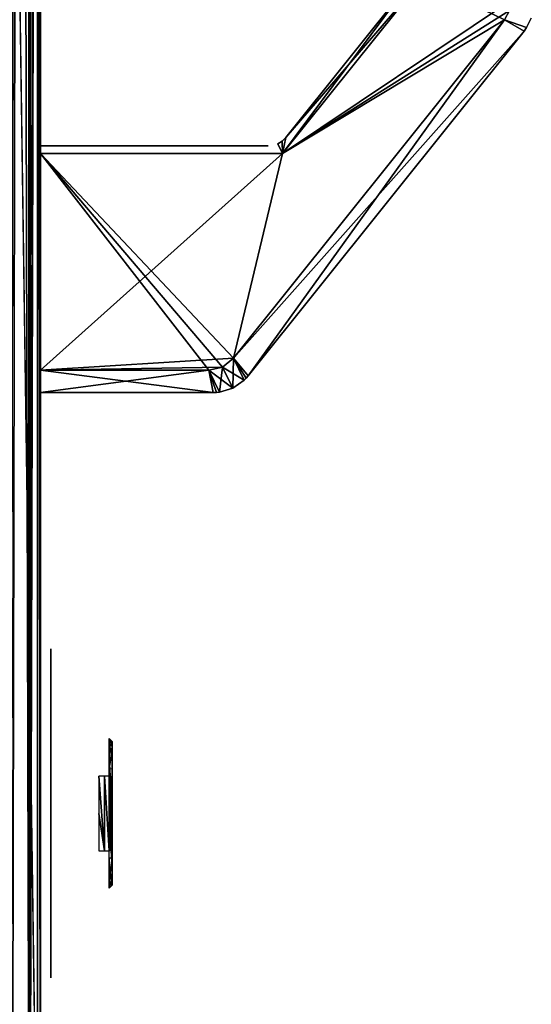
# Model space of a CAD drawing. Header units: millimetres. Extents: x -98 to 98, y -500 to 506.
# Tile 34 of 106: x 64 to 98, y -316 to -250. Entities that reach past the tile are written whole.
import ezdxf

# ---------------------------------------------------------------- set-up
doc = ezdxf.new("R2010")
doc.units = ezdxf.units.MM
doc.header["$LTSCALE"] = 65.185185
for name, color, linetype in [('1147', 7, 'CONTINUOUS'), ('1148', 7, 'CONTINUOUS'), ('1150', 7, 'CONTINUOUS'), ('1669', 7, 'CONTINUOUS'), ('1694', 7, 'CONTINUOUS'), ('1695', 7, 'CONTINUOUS'), ('1696', 7, 'CONTINUOUS'), ('1697', 7, 'CONTINUOUS'), ('1698', 7, 'CONTINUOUS'), ('1699', 7, 'CONTINUOUS'), ('1700', 7, 'CONTINUOUS'), ('1701', 7, 'CONTINUOUS'), ('2', 7, 'CONTINUOUS'), ('27', 7, 'CONTINUOUS'), ('31', 7, 'CONTINUOUS'), ('452', 7, 'CONTINUOUS'), ('455', 7, 'CONTINUOUS'), ('456', 7, 'CONTINUOUS'), ('615', 7, 'CONTINUOUS'), ('616', 7, 'CONTINUOUS'), ('619', 7, 'CONTINUOUS'), ('620', 7, 'CONTINUOUS'), ('623', 7, 'CONTINUOUS'), ('629', 7, 'CONTINUOUS'), ('630', 7, 'CONTINUOUS'), ('634', 7, 'CONTINUOUS'), ('635', 7, 'CONTINUOUS'), ('636', 7, 'CONTINUOUS'), ('643', 7, 'CONTINUOUS'), ('644', 7, 'CONTINUOUS'), ('645', 7, 'CONTINUOUS'), ('648', 7, 'CONTINUOUS'), ('649', 7, 'CONTINUOUS')]:
    doc.layers.add(name, color=color, linetype=linetype)

msp = doc.modelspace()

# ---------------------------------------------------------------- linework, layer by layer
at = {"layer": '1147', "color": 7, "linetype": 'CONTINUOUS'}
for points in [[(64.809, -476.8, -142.397), (64.809, 476.7, -142.397), (62.809, -476.8, -142.397), (64.809, -476.8, -142.397)], [(62.809, -476.8, -142.397), (64.809, 476.7, -142.397), (62.809, 476.7, -142.397), (62.809, -476.8, -142.397)]]:
    msp.add_3dface(points, dxfattribs=at)
at = {"layer": '1148', "color": 7, "linetype": 'CONTINUOUS'}
for points in [[(64.809, 476.7, -142.397), (64.809, -476.8, -142.397), (64.809, 479.7, -202.57), (64.809, 476.7, -142.397)], [(64.809, -476.8, -142.397), (64.809, -478.921, -143.276), (64.809, 479.7, -202.57), (64.809, -476.8, -142.397)], [(64.809, -479.8, -145.397), (64.809, -479.8, -202.57), (64.809, 479.7, -202.57), (64.809, -479.8, -145.397)], [(64.809, -478.921, -143.276), (64.809, -479.8, -145.397), (64.809, 479.7, -202.57), (64.809, -478.921, -143.276)]]:
    msp.add_3dface(points, dxfattribs=at)
at = {"layer": '1150', "color": 7, "linetype": 'CONTINUOUS'}
for points in [[(62.809, 479.7, -204.57), (64.223, 479.7, -203.984), (62.809, -479.8, -204.57), (62.809, 479.7, -204.57)], [(62.809, -479.8, -204.57), (64.223, 479.7, -203.984), (64.223, -479.8, -203.984), (62.809, -479.8, -204.57)], [(64.809, 479.7, -202.57), (64.809, -479.8, -202.57), (64.223, -479.8, -203.984), (64.809, 479.7, -202.57)], [(64.223, 479.7, -203.984), (64.809, 479.7, -202.57), (64.223, -479.8, -203.984), (64.223, 479.7, -203.984)]]:
    msp.add_3dface(points, dxfattribs=at)
at = {"layer": '1669', "color": 7, "linetype": 'CONTINUOUS'}
for points in [[(80.234, -258.5, -28.5), (80.234, -258.5, -44.5), (65, -258.5, -28.5), (80.234, -258.5, -28.5)], [(65, -258.5, -28.5), (80.234, -258.5, -44.5), (65, -258.5, -44.5), (65, -258.5, -28.5)]]:
    msp.add_3dface(points, dxfattribs=at)
at = {"layer": '1694', "linetype": 'CONTINUOUS'}
for points in [[(65.7, -310.982, -12.283), (65.7, -314.144, -20.043), (65.7, -292.145, -19.957), (65.7, -310.982, -12.283)], [(65.7, -292.145, -19.957), (65.7, -314.144, -20.043), (65.7, -295.308, -27.717), (65.7, -292.145, -19.957)], [(65.7, -295.355, -12.235), (65.7, -310.982, -12.283), (65.7, -292.145, -19.957), (65.7, -295.355, -12.235)], [(65.7, -310.935, -27.765), (65.7, -303.145, -31), (65.7, -295.308, -27.717), (65.7, -310.935, -27.765)], [(65.7, -314.144, -20.043), (65.7, -310.935, -27.765), (65.7, -295.308, -27.717), (65.7, -314.144, -20.043)], [(65.7, -303.145, -9), (65.7, -310.982, -12.283), (65.7, -295.355, -12.235), (65.7, -303.145, -9)]]:
    msp.add_3dface(points, dxfattribs=at)
at = {"layer": '1695', "linetype": 'CONTINUOUS'}
for points in [[(68.9, -303.145, -30.22), (69.288, -305.645, -30), (68.9, -300.645, -29.909), (68.9, -303.145, -30.22)], [(68.9, -300.645, -29.909), (69.288, -305.645, -30), (69.288, -300.645, -30), (68.9, -300.645, -29.909)], [(69.288, -305.645, -30), (69.6, -305.645, -30.254), (69.288, -300.645, -30), (69.288, -305.645, -30)], [(69.288, -300.645, -30), (69.6, -305.645, -30.254), (69.6, -300.645, -30.254), (69.288, -300.645, -30)], [(69.6, -300.645, -30.254), (69.6, -305.645, -30.254), (69.717, -305.607, -30.457), (69.6, -300.645, -30.254)], [(69.717, -300.682, -30.457), (69.6, -300.645, -30.254), (69.717, -305.607, -30.457), (69.717, -300.682, -30.457)], [(69.787, -300.774, -30.709), (69.717, -300.682, -30.457), (69.787, -305.515, -30.709), (69.787, -300.774, -30.709)], [(69.787, -305.515, -30.709), (69.717, -300.682, -30.457), (69.717, -305.607, -30.457), (69.787, -305.515, -30.709)], [(69.8, -300.825, -30.875), (69.787, -300.774, -30.709), (69.8, -303.145, -31.12), (69.8, -300.825, -30.875)], [(69.8, -303.145, -31.12), (69.787, -300.774, -30.709), (69.8, -305.45, -30.877), (69.8, -303.145, -31.12)], [(69.8, -305.45, -30.877), (69.787, -300.774, -30.709), (69.787, -305.515, -30.709), (69.8, -305.45, -30.877)], [(68.9, -305.645, -29.909), (69.288, -305.645, -30), (68.9, -303.145, -30.22), (68.9, -305.645, -29.909)]]:
    msp.add_3dface(points, dxfattribs=at)
at = {"layer": '1696', "linetype": 'CONTINUOUS'}
for points in [[(69.8, -298.345, -33.209), (69.8, -298.872, -31.938), (69.8, -298.345, -34.026), (69.8, -298.345, -33.209)], [(69.8, -298.345, -34.026), (69.8, -298.872, -31.938), (69.8, -298.653, -35.031), (69.8, -298.345, -34.026)], [(69.8, -298.653, -35.031), (69.8, -298.872, -31.938), (69.8, -299.47, -35.694), (69.8, -298.653, -35.031)], [(69.8, -298.872, -31.938), (69.8, -300.171, -31.408), (69.8, -299.47, -35.694), (69.8, -298.872, -31.938)], [(69.8, -300.606, -31.238), (69.8, -300.825, -30.875), (69.8, -299.47, -35.694), (69.8, -300.606, -31.238)], [(69.8, -299.47, -35.694), (69.8, -300.825, -30.875), (69.8, -303.145, -36.408), (69.8, -299.47, -35.694)], [(69.8, -300.171, -31.408), (69.8, -300.606, -31.238), (69.8, -299.47, -35.694), (69.8, -300.171, -31.408)], [(69.8, -300.825, -30.875), (69.8, -303.145, -31.12), (69.8, -303.145, -36.408), (69.8, -300.825, -30.875)], [(69.8, -303.145, -31.12), (69.8, -305.45, -30.877), (69.8, -303.145, -36.408), (69.8, -303.145, -31.12)], [(69.8, -303.145, -36.408), (69.8, -305.45, -30.877), (69.8, -305.742, -31.285), (69.8, -303.145, -36.408)], [(69.8, -306.82, -35.694), (69.8, -303.145, -36.408), (69.8, -306.145, -31.409), (69.8, -306.82, -35.694)], [(69.8, -306.145, -31.409), (69.8, -303.145, -36.408), (69.8, -305.742, -31.285), (69.8, -306.145, -31.409)], [(69.8, -307.416, -31.938), (69.8, -306.82, -35.694), (69.8, -306.145, -31.409), (69.8, -307.416, -31.938)], [(69.8, -307.636, -35.032), (69.8, -306.82, -35.694), (69.8, -307.416, -31.938), (69.8, -307.636, -35.032)], [(69.8, -307.945, -33.209), (69.8, -307.636, -35.032), (69.8, -307.416, -31.938), (69.8, -307.945, -33.209)], [(69.8, -307.945, -34.026), (69.8, -307.636, -35.032), (69.8, -307.945, -33.209), (69.8, -307.945, -34.026)]]:
    msp.add_3dface(points, dxfattribs=at)
at = {"layer": '1697', "linetype": 'CONTINUOUS'}
for points in [[(69.8, -307.416, -31.938), (69.8, -306.145, -31.409), (69.6, -307.559, -31.795), (69.8, -307.416, -31.938)], [(69.6, -306.145, -31.209), (69.6, -307.559, -31.795), (69.8, -306.145, -31.409), (69.6, -306.145, -31.209)], [(69.8, -307.945, -33.209), (69.8, -307.416, -31.938), (69.6, -308.145, -33.209), (69.8, -307.945, -33.209)], [(69.6, -308.145, -33.209), (69.8, -307.416, -31.938), (69.6, -307.559, -31.795), (69.6, -308.145, -33.209)]]:
    msp.add_3dface(points, dxfattribs=at)
at = {"layer": '1698', "linetype": 'CONTINUOUS'}
for points in [[(69.8, -307.636, -35.032), (69.6, -306.895, -35.88), (69.8, -306.82, -35.694), (69.8, -307.636, -35.032)], [(69.6, -306.895, -35.88), (69.8, -307.636, -35.032), (69.6, -307.803, -35.144), (69.6, -306.895, -35.88)], [(69.8, -307.636, -35.032), (69.8, -307.945, -34.026), (69.6, -307.803, -35.144), (69.8, -307.636, -35.032)], [(69.6, -308.145, -34.026), (69.6, -307.803, -35.144), (69.8, -307.945, -34.026), (69.6, -308.145, -34.026)]]:
    msp.add_3dface(points, dxfattribs=at)
at = {"layer": '1699', "linetype": 'CONTINUOUS'}
for points in [[(69.8, -303.145, -36.408), (69.6, -299.395, -35.88), (69.8, -299.47, -35.694), (69.8, -303.145, -36.408)], [(69.6, -299.395, -35.88), (69.8, -303.145, -36.408), (69.6, -303.145, -36.609), (69.6, -299.395, -35.88)], [(69.8, -303.145, -36.408), (69.8, -306.82, -35.694), (69.6, -303.145, -36.609), (69.8, -303.145, -36.408)], [(69.6, -306.895, -35.88), (69.6, -303.145, -36.609), (69.8, -306.82, -35.694), (69.6, -306.895, -35.88)]]:
    msp.add_3dface(points, dxfattribs=at)
at = {"layer": '1700', "linetype": 'CONTINUOUS'}
for points in [[(69.8, -298.345, -34.026), (69.8, -298.653, -35.031), (69.6, -298.145, -34.026), (69.8, -298.345, -34.026)], [(69.6, -298.145, -34.026), (69.8, -298.653, -35.031), (69.6, -298.486, -35.144), (69.6, -298.145, -34.026)], [(69.8, -298.653, -35.031), (69.8, -299.47, -35.694), (69.6, -298.486, -35.144), (69.8, -298.653, -35.031)], [(69.6, -299.395, -35.88), (69.6, -298.486, -35.144), (69.8, -299.47, -35.694), (69.6, -299.395, -35.88)]]:
    msp.add_3dface(points, dxfattribs=at)
at = {"layer": '1701', "linetype": 'CONTINUOUS'}
for points in [[(69.6, -298.145, -33.209), (69.6, -298.73, -31.795), (69.8, -298.345, -33.209), (69.6, -298.145, -33.209)], [(69.8, -298.872, -31.938), (69.8, -298.345, -33.209), (69.6, -298.73, -31.795), (69.8, -298.872, -31.938)], [(69.6, -300.145, -31.209), (69.8, -298.872, -31.938), (69.6, -298.73, -31.795), (69.6, -300.145, -31.209)], [(69.8, -300.171, -31.408), (69.8, -298.872, -31.938), (69.6, -300.145, -31.209), (69.8, -300.171, -31.408)]]:
    msp.add_3dface(points, dxfattribs=at)
at = {"layer": '2', "color": 7, "linetype": 'CONTINUOUS'}
for points in [[(65, 342, -2.5), (65, -342, -2.5), (65, 37.433, -14.79), (65, 342, -2.5)], [(65, 37.433, -14.79), (65, -342, -2.5), (65, -37.433, -14.79), (65, 37.433, -14.79)], [(65, -37.433, -14.79), (65, -342, -2.5), (65, -38.02, -14.98), (65, -37.433, -14.79)], [(65, -38.02, -14.98), (65, -342, -2.5), (65, -38.392, -15.505), (65, -38.02, -14.98)], [(65, -38.392, -15.505), (65, -342, -2.5), (65, -55.383, -72.5), (65, -38.392, -15.505)], [(65, -346.145, -2), (65, -346.145, -72.5), (65, -55.383, -72.5), (65, -346.145, -2)], [(65, -342.5, -2.5), (65, -346.145, -2), (65, -55.383, -72.5), (65, -342.5, -2.5)], [(65, -342, -2.5), (65, -342.5, -2.5), (65, -55.383, -72.5), (65, -342, -2.5)]]:
    msp.add_3dface(points, dxfattribs=at)
at = {"layer": '27', "color": 7, "linetype": 'CONTINUOUS'}
for points in [[(64.268, 342, -0.732), (62.5, 342), (64.268, -342, -0.732), (64.268, 342, -0.732)], [(64.268, -342, -0.732), (62.5, 342), (62.5, -342), (64.268, -342, -0.732)], [(65, -342, -2.5), (65, 342, -2.5), (64.268, 342, -0.732), (65, -342, -2.5)], [(65, -342, -2.5), (64.268, 342, -0.732), (64.268, -342, -0.732), (65, -342, -2.5)]]:
    msp.add_3dface(points, dxfattribs=at)
at = {"layer": '31', "color": 7, "linetype": 'CONTINUOUS'}
for points in [[(64.268, -346.145, -74.268), (62.5, -346.145, -75), (64.268, -55.532, -74.268), (64.268, -346.145, -74.268)], [(64.268, -55.532, -74.268), (62.5, -346.145, -75), (63, -55.532, -74.949), (64.268, -55.532, -74.268)], [(65, -346.145, -72.5), (64.268, -346.145, -74.268), (65, -55.383, -72.5), (65, -346.145, -72.5)], [(65, -55.383, -72.5), (64.268, -346.145, -74.268), (64.987, -55.458, -72.751), (65, -55.383, -72.5)], [(64.268, -346.145, -74.268), (64.949, -55.532, -73), (64.987, -55.458, -72.751), (64.268, -346.145, -74.268)], [(64.949, -55.532, -73), (64.268, -346.145, -74.268), (64.268, -55.532, -74.268), (64.949, -55.532, -73)]]:
    msp.add_3dface(points, dxfattribs=at)
at = {"layer": '452', "color": 7, "linetype": 'CONTINUOUS'}
for points in [[(65, -345), (65, 345), (65, -345, 2), (65, -345)], [(65, 345), (65, 345, 2), (65, -345, 2), (65, 345)]]:
    msp.add_3dface(points, dxfattribs=at)
at = {"layer": '455', "color": 7, "linetype": 'CONTINUOUS'}
for points in [[(55.094, -349.535), (-65, 496.2), (65, -345), (55.094, -349.535)], [(65, -345), (-65, 496.2), (55.094, 349.535), (65, -345)], [(65, 345), (65, -345), (55.094, 349.535), (65, 345)]]:
    msp.add_3dface(points, dxfattribs=at)
at = {"layer": '456', "color": 7, "linetype": 'CONTINUOUS'}
for points in [[(55.094, 349.535, 2), (-65, -496.2, 2), (65, 345, 2), (55.094, 349.535, 2)], [(65, 345, 2), (-65, -496.2, 2), (55.094, -349.535, 2), (65, 345, 2)], [(65, -345, 2), (65, 345, 2), (55.094, -349.535, 2), (65, -345, 2)]]:
    msp.add_3dface(points, dxfattribs=at)
at = {"layer": '615', "color": 7, "linetype": 'CONTINUOUS'}
for points in [[(81.195, -259, -28), (96.5, -248.73, -28), (90.5, -247.369, -28), (81.195, -259, -28)], [(96.382, -249.433, -28), (96.5, -248.73, -28), (81.195, -259, -28), (96.382, -249.433, -28)], [(96.035, -250.055, -28), (96.382, -249.433, -28), (81.195, -259, -28), (96.035, -250.055, -28)], [(77.916, -272.704, -28), (96.035, -250.055, -28), (81.195, -259, -28), (77.916, -272.704, -28)], [(65, -273.5, -28), (77.916, -272.704, -28), (81.195, -259, -28), (65, -273.5, -28)], [(65, -259, -28), (65, -273.5, -28), (81.195, -259, -28), (65, -259, -28)], [(77.181, -273.297, -28), (77.916, -272.704, -28), (65, -273.5, -28), (77.181, -273.297, -28)], [(76.26, -273.5, -28), (77.181, -273.297, -28), (65, -273.5, -28), (76.26, -273.5, -28)]]:
    msp.add_3dface(points, dxfattribs=at)
at = {"layer": '616', "color": 7, "linetype": 'CONTINUOUS'}
for points in [[(90.5, -247.369, -45), (96.035, -250.055, -45), (81.195, -259, -45), (90.5, -247.369, -45)], [(96.382, -249.433, -45), (96.035, -250.055, -45), (90.5, -247.369, -45), (96.382, -249.433, -45)], [(81.195, -259, -45), (96.035, -250.055, -45), (77.916, -272.704, -45), (81.195, -259, -45)], [(65, -259, -45), (81.195, -259, -45), (77.916, -272.704, -45), (65, -259, -45)], [(65, -273.5, -45), (65, -259, -45), (76.26, -273.5, -45), (65, -273.5, -45)], [(76.26, -273.5, -45), (65, -259, -45), (77.181, -273.297, -45), (76.26, -273.5, -45)], [(77.181, -273.297, -45), (65, -259, -45), (77.916, -272.704, -45), (77.181, -273.297, -45)]]:
    msp.add_3dface(points, dxfattribs=at)
at = {"layer": '619', "color": 7, "linetype": 'CONTINUOUS'}
for points in [[(65, -275, -43.5), (76.558, -275, -43.5), (76.558, -275, -29.5), (65, -275, -43.5)], [(65, -275, -43.5), (76.558, -275, -29.5), (65, -275, -29.5), (65, -275, -43.5)]]:
    msp.add_3dface(points, dxfattribs=at)
at = {"layer": '620', "color": 7, "linetype": 'CONTINUOUS'}
for points in [[(97.343, -250.822, -29.5), (78.901, -273.874, -29.5), (97.343, -250.822, -43.5), (97.343, -250.822, -29.5)], [(97.343, -250.822, -43.5), (78.901, -273.874, -29.5), (78.901, -273.874, -43.5), (97.343, -250.822, -43.5)]]:
    msp.add_3dface(points, dxfattribs=at)
at = {"layer": '623', "color": 7, "linetype": 'CONTINUOUS'}
for points in [[(89.671, -247.605, -28.5), (89.671, -247.605, -44.5), (81.405, -257.937, -28.5), (89.671, -247.605, -28.5)], [(81.405, -257.937, -28.5), (89.671, -247.605, -44.5), (81.405, -257.937, -44.5), (81.405, -257.937, -28.5)]]:
    msp.add_3dface(points, dxfattribs=at)
at = {"layer": '629', "color": 7, "linetype": 'CONTINUOUS'}
for points in [[(77.916, -272.704, -45), (96.035, -250.055, -45), (78.901, -273.874, -43.5), (77.916, -272.704, -45)], [(96.035, -250.055, -45), (97.343, -250.822, -43.5), (78.901, -273.874, -43.5), (96.035, -250.055, -45)], [(97.52, -250.576, -43.515), (97.343, -250.822, -43.5), (96.035, -250.055, -45), (97.52, -250.576, -43.515)], [(77.916, -272.704, -45), (78.901, -273.874, -43.5), (78.767, -274.03, -43.507), (77.916, -272.704, -45)], [(77.916, -272.704, -45), (78.767, -274.03, -43.507), (78.623, -274.176, -43.528), (77.916, -272.704, -45)]]:
    msp.add_3dface(points, dxfattribs=at)
at = {"layer": '630', "color": 7, "linetype": 'CONTINUOUS'}
for points in [[(65, -273.5, -45), (76.26, -273.5, -45), (65, -275, -43.5), (65, -273.5, -45)], [(76.26, -273.5, -45), (76.558, -275, -43.5), (65, -275, -43.5), (76.26, -273.5, -45)], [(76.558, -275, -43.5), (76.26, -273.5, -45), (76.967, -274.972, -43.528), (76.558, -275, -43.5)], [(76.764, -274.993, -43.507), (76.558, -275, -43.5), (76.967, -274.972, -43.528), (76.764, -274.993, -43.507)]]:
    msp.add_3dface(points, dxfattribs=at)
at = {"layer": '634', "color": 7, "linetype": 'CONTINUOUS'}
for points in [[(96.035, -250.055, -28), (77.916, -272.704, -28), (97.343, -250.822, -29.5), (96.035, -250.055, -28)], [(97.52, -250.576, -29.485), (96.035, -250.055, -28), (97.343, -250.822, -29.5), (97.52, -250.576, -29.485)], [(97.343, -250.822, -29.5), (77.916, -272.704, -28), (78.901, -273.874, -29.5), (97.343, -250.822, -29.5)], [(78.901, -273.874, -29.5), (77.916, -272.704, -28), (78.623, -274.176, -29.472), (78.901, -273.874, -29.5)], [(78.767, -274.03, -29.493), (78.901, -273.874, -29.5), (78.623, -274.176, -29.472), (78.767, -274.03, -29.493)]]:
    msp.add_3dface(points, dxfattribs=at)
at = {"layer": '635', "color": 7, "linetype": 'CONTINUOUS'}
for points in [[(76.26, -273.5, -28), (65, -273.5, -28), (76.558, -275, -29.5), (76.26, -273.5, -28)], [(76.558, -275, -29.5), (65, -273.5, -28), (65, -275, -29.5), (76.558, -275, -29.5)], [(76.967, -274.972, -29.472), (76.26, -273.5, -28), (76.764, -274.993, -29.493), (76.967, -274.972, -29.472)], [(76.26, -273.5, -28), (76.558, -275, -29.5), (76.764, -274.993, -29.493), (76.26, -273.5, -28)]]:
    msp.add_3dface(points, dxfattribs=at)
at = {"layer": '636', "color": 7, "linetype": 'CONTINUOUS'}
for points in [[(90.5, -247.369, -45), (81.195, -259, -45), (89.671, -247.605, -44.5), (90.5, -247.369, -45)], [(89.671, -247.605, -44.5), (81.195, -259, -45), (81.405, -257.937, -44.5), (89.671, -247.605, -44.5)], [(81.165, -258.176, -44.462), (81.195, -259, -45), (80.884, -258.352, -44.352), (81.165, -258.176, -44.462)], [(81.405, -257.937, -44.5), (81.195, -259, -45), (81.165, -258.176, -44.462), (81.405, -257.937, -44.5)]]:
    msp.add_3dface(points, dxfattribs=at)
at = {"layer": '643', "color": 7, "linetype": 'CONTINUOUS'}
for points in [[(81.195, -259, -28), (90.5, -247.369, -28), (81.405, -257.937, -28.5), (81.195, -259, -28)], [(90.5, -247.369, -28), (89.671, -247.605, -28.5), (81.405, -257.937, -28.5), (90.5, -247.369, -28)], [(80.884, -258.352, -28.648), (81.195, -259, -28), (81.166, -258.176, -28.538), (80.884, -258.352, -28.648)], [(81.195, -259, -28), (81.405, -257.937, -28.5), (81.166, -258.176, -28.538), (81.195, -259, -28)]]:
    msp.add_3dface(points, dxfattribs=at)
at = {"layer": '644', "color": 7, "linetype": 'CONTINUOUS'}
for points in [[(97.831, -249.941, -43.551), (97.52, -250.576, -29.485), (97.52, -250.576, -43.515), (97.831, -249.941, -43.551)], [(97.52, -250.576, -29.485), (97.831, -249.941, -43.551), (97.831, -249.941, -29.449), (97.52, -250.576, -29.485)], [(97.52, -250.576, -29.485), (97.343, -250.822, -29.5), (97.52, -250.576, -43.515), (97.52, -250.576, -29.485)], [(97.52, -250.576, -43.515), (97.343, -250.822, -29.5), (97.343, -250.822, -43.5), (97.52, -250.576, -43.515)]]:
    msp.add_3dface(points, dxfattribs=at)
at = {"layer": '645', "color": 7, "linetype": 'CONTINUOUS'}
for points in [[(78.901, -273.874, -29.5), (78.767, -274.03, -29.493), (78.901, -273.874, -43.5), (78.901, -273.874, -29.5)], [(78.901, -273.874, -43.5), (78.767, -274.03, -29.493), (78.767, -274.03, -43.507), (78.901, -273.874, -43.5)], [(78.623, -274.176, -29.472), (77.858, -274.704, -29.408), (78.623, -274.176, -43.528), (78.623, -274.176, -29.472)], [(78.623, -274.176, -43.528), (77.858, -274.704, -29.408), (77.858, -274.704, -43.592), (78.623, -274.176, -43.528)], [(78.767, -274.03, -29.493), (78.623, -274.176, -29.472), (78.767, -274.03, -43.507), (78.767, -274.03, -29.493)], [(78.767, -274.03, -43.507), (78.623, -274.176, -29.472), (78.623, -274.176, -43.528), (78.767, -274.03, -43.507)], [(76.558, -275, -43.5), (76.764, -274.993, -43.507), (76.558, -275, -29.5), (76.558, -275, -43.5)], [(76.558, -275, -29.5), (76.764, -274.993, -43.507), (76.764, -274.993, -29.493), (76.558, -275, -29.5)], [(76.764, -274.993, -43.507), (76.967, -274.972, -43.528), (76.764, -274.993, -29.493), (76.764, -274.993, -43.507)], [(76.967, -274.972, -43.528), (76.967, -274.972, -29.472), (76.764, -274.993, -29.493), (76.967, -274.972, -43.528)], [(76.967, -274.972, -29.472), (76.967, -274.972, -43.528), (77.858, -274.704, -43.592), (76.967, -274.972, -29.472)], [(77.858, -274.704, -29.408), (76.967, -274.972, -29.472), (77.858, -274.704, -43.592), (77.858, -274.704, -29.408)]]:
    msp.add_3dface(points, dxfattribs=at)
at = {"layer": '648', "color": 7, "linetype": 'CONTINUOUS'}
for points in [[(76.26, -273.5, -45), (77.181, -273.297, -45), (76.967, -274.972, -43.528), (76.26, -273.5, -45)], [(76.967, -274.972, -43.528), (77.181, -273.297, -45), (77.858, -274.704, -43.592), (76.967, -274.972, -43.528)], [(77.181, -273.297, -45), (77.916, -272.704, -45), (77.858, -274.704, -43.592), (77.181, -273.297, -45)], [(77.916, -272.704, -45), (78.623, -274.176, -43.528), (77.858, -274.704, -43.592), (77.916, -272.704, -45)]]:
    msp.add_3dface(points, dxfattribs=at)
at = {"layer": '649', "color": 7, "linetype": 'CONTINUOUS'}
for points in [[(77.181, -273.297, -28), (76.26, -273.5, -28), (77.858, -274.704, -29.408), (77.181, -273.297, -28)], [(77.916, -272.704, -28), (77.181, -273.297, -28), (78.623, -274.176, -29.472), (77.916, -272.704, -28)], [(78.623, -274.176, -29.472), (77.181, -273.297, -28), (77.858, -274.704, -29.408), (78.623, -274.176, -29.472)], [(76.26, -273.5, -28), (76.967, -274.972, -29.472), (77.858, -274.704, -29.408), (76.26, -273.5, -28)]]:
    msp.add_3dface(points, dxfattribs=at)

doc.saveas('drawing.dxf')
